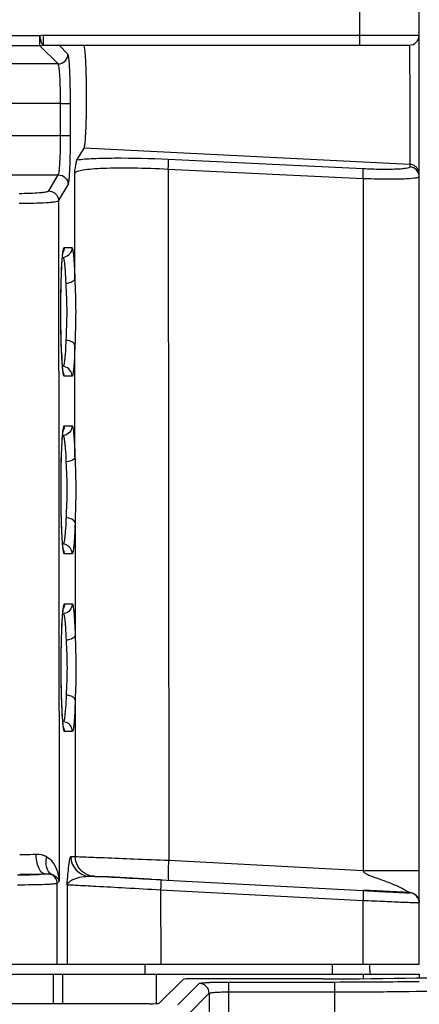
# Model space of a CAD drawing. Header units: millimetres. Extents: x 0 to 1000, y 0 to 850.
# Tile 58 of 80: x 413 to 433, y 771 to 821. Entities that reach past the tile are written whole.
import ezdxf

# ---------------------------------------------------------------- set-up
doc = ezdxf.new("R2010")
doc.units = ezdxf.units.MM
doc.header["$LTSCALE"] = 55.407407
doc.layers.get('0').update_dxf_attribs({"linetype": 'CONTINUOUS'})
doc.layers.add('CONGES', color=7, linetype='CONTINUOUS')

msp = doc.modelspace()

# ---------------------------------------------------------------- linework, layer by layer
at = {"color": 9, "linetype": 'CONTINUOUS'}
for p, q in [((430.41, 819.529), (430.41, 829.529)), ((414.217, 820.003), (332.603, 820.003)), ((414.217, 819.504), (414.217, 820.003)), ((414.378, 820.029), (414.378, 819.529)), ((414.378, 820.029), (433.41, 820.029)), ((414.217, 819.504), (332.603, 819.504)), ((415.142, 818.58), (414.217, 819.504)), ((415.641, 819.08), (415.191, 819.529)), ((415.142, 818.58), (331.678, 818.58)), ((415.268, 816.583), (331.552, 816.583)), ((415.27, 814.962), (415.268, 816.583)), ((415.268, 816.583), (415.767, 816.583)), ((415.769, 814.962), (415.767, 816.583)), ((331.55, 814.962), (415.27, 814.962)), ((415.27, 814.962), (415.769, 814.962)), ((432.936, 813.498), (416.458, 814.321)), ((430.567, 813.27), (420.713, 813.742)), ((432.936, 813.498), (432.936, 813.371)), ((415.987, 807.726), (415.982, 813.049)), ((420.713, 813.245), (420.745, 778.29)), ((430.567, 812.773), (420.713, 813.245)), ((403.442, 812.969), (415.152, 812.969)), ((414.666, 812.156), (415.152, 812.969)), ((430.567, 812.773), (430.567, 777.776)), ((415.165, 811.658), (415.652, 812.472)), ((415.165, 811.658), (415.197, 777.234)), ((415.447, 809.285), (415.84, 809.285)), ((415.359, 808.787), (415.384, 808.787)), ((415.995, 798.701), (415.99, 804.34)), ((415.39, 803.278), (415.364, 803.278)), ((415.846, 802.78), (415.453, 802.78)), ((415.455, 800.272), (415.848, 800.272)), ((415.367, 799.774), (415.392, 799.774)), ((415.998, 795.365), (416.003, 789.675)), ((415.398, 794.291), (415.373, 794.291)), ((415.854, 793.793), (415.461, 793.793)), ((415.463, 791.259), (415.856, 791.259)), ((415.376, 790.761), (415.4, 790.761)), ((416.006, 786.39), (416.013, 778.477)), ((415.406, 785.304), (415.381, 785.304)), ((415.862, 784.807), (415.469, 784.807)), ((415.787, 778.477), (416.013, 778.477)), ((420.745, 778.29), (430.567, 777.776)), ((430.567, 777.776), (433.41, 777.776)), ((415.092, 777.129), (415.197, 777.234)), ((415.096, 773.029), (415.092, 777.129)), ((416.734, 777.479), (416.96, 777.479)), ((419.79, 777.341), (420.42, 777.308)), ((415.595, 777.055), (415.599, 773.029)), ((420.327, 776.796), (420.331, 773.029)), ((420.327, 776.796), (430.567, 776.261)), ((432.936, 776.643), (432.936, 776.654)), ((430.567, 773.029), (430.567, 776.261)), ((419.55, 772.529), (419.542, 773.029)), ((429.006, 773.029), (429.015, 772.529)), ((414.885, 772.529), (414.885, 771.033)), ((415.386, 771.033), (415.386, 772.529)), ((420.117, 771.058), (420.117, 772.529)), ((430.567, 772.529), (430.567, 772.3)), ((421.198, 770.974), (422.282, 772.058)), ((423.78, 765.587), (423.78, 772.132)), ((423.78, 772.132), (429.148, 772.132)), ((429.148, 768.611), (429.148, 772.132)), ((421.697, 770.474), (422.782, 771.559)), ((422.782, 771.559), (422.782, 766.161)), ((423.78, 771.633), (429.148, 771.633))]:
    msp.add_line(p, q, dxfattribs=at)
at = {"color": 7, "linetype": 'CONTINUOUS'}
for p, q in [((433.41, 776.15), (433.41, 829.529)), ((414.371, 819.529), (432.91, 819.529)), ((416.096, 813.714), (416.458, 814.321)), ((415.379, 808.982), (415.383, 809.011)), ((415.383, 809.011), (415.387, 809.037)), ((415.387, 809.037), (415.39, 809.058)), ((415.39, 809.058), (415.392, 809.066)), ((415.337, 808.492), (415.342, 808.556)), ((415.342, 808.556), (415.346, 808.618)), ((415.346, 808.618), (415.35, 808.675)), ((415.35, 808.675), (415.354, 808.73)), ((415.354, 808.73), (415.358, 808.78)), ((415.358, 808.78), (415.363, 808.828)), ((415.363, 808.828), (415.367, 808.872)), ((415.367, 808.872), (415.371, 808.912)), ((415.371, 808.912), (415.375, 808.949)), ((415.375, 808.949), (415.379, 808.982)), ((415.311, 807.949), (415.315, 808.036)), ((415.315, 808.036), (415.318, 808.12)), ((415.318, 808.12), (415.322, 808.201)), ((415.322, 808.201), (415.326, 808.278)), ((415.326, 808.278), (415.329, 808.353)), ((415.329, 808.353), (415.333, 808.424)), ((415.333, 808.424), (415.337, 808.492)), ((415.296, 807.475), (415.299, 807.575)), ((415.299, 807.575), (415.302, 807.672)), ((415.302, 807.672), (415.305, 807.767)), ((415.305, 807.767), (415.308, 807.86)), ((415.308, 807.86), (415.311, 807.949)), ((415.286, 806.942), (415.288, 807.052)), ((415.288, 807.052), (415.29, 807.161)), ((415.29, 807.161), (415.292, 807.268)), ((415.292, 807.268), (415.294, 807.372)), ((415.294, 807.372), (415.296, 807.475)), ((415.281, 806.487), (415.282, 806.602)), ((415.282, 806.602), (415.283, 806.717)), ((415.283, 806.717), (415.284, 806.83)), ((415.284, 806.83), (415.286, 806.942)), ((415.28, 806.37), (415.281, 806.487)), ((415.28, 806.252), (415.28, 806.37)), ((415.28, 806.134), (415.28, 806.252)), ((415.28, 806.016), (415.28, 806.134)), ((415.28, 805.897), (415.28, 806.016)), ((415.281, 805.779), (415.28, 805.897)), ((415.281, 805.661), (415.281, 805.779)), ((415.282, 805.543), (415.281, 805.661)), ((415.283, 805.426), (415.282, 805.543)), ((415.285, 805.31), (415.283, 805.426)), ((415.286, 805.195), (415.285, 805.31)), ((415.288, 805.081), (415.286, 805.195)), ((415.29, 804.969), (415.288, 805.081)), ((415.293, 804.858), (415.29, 804.969)), ((415.295, 804.75), (415.293, 804.858)), ((415.298, 804.643), (415.295, 804.75)), ((415.3, 804.539), (415.298, 804.643)), ((415.303, 804.437), (415.3, 804.539)), ((415.307, 804.338), (415.303, 804.437)), ((415.31, 804.242), (415.307, 804.338)), ((415.313, 804.149), (415.31, 804.242)), ((415.317, 804.058), (415.313, 804.149)), ((415.321, 803.971), (415.317, 804.058)), ((415.325, 803.887), (415.321, 803.971)), ((415.329, 803.806), (415.325, 803.887)), ((415.333, 803.729), (415.329, 803.806)), ((415.337, 803.656), (415.333, 803.729)), ((415.341, 803.586), (415.337, 803.656)), ((415.346, 803.519), (415.341, 803.586)), ((415.35, 803.456), (415.346, 803.519)), ((415.354, 803.397), (415.35, 803.456)), ((415.359, 803.342), (415.354, 803.397)), ((415.363, 803.29), (415.359, 803.342)), ((415.367, 803.242), (415.363, 803.29)), ((415.372, 803.197), (415.367, 803.242)), ((415.376, 803.156), (415.372, 803.197)), ((415.38, 803.119), (415.376, 803.156)), ((415.385, 803.085), (415.38, 803.119)), ((415.389, 803.056), (415.385, 803.085)), ((415.392, 803.03), (415.389, 803.056)), ((415.396, 803.008), (415.392, 803.03)), ((415.399, 802.991), (415.396, 803.008)), ((415.402, 802.978), (415.399, 802.991)), ((415.403, 802.972), (415.402, 802.978)), ((415.403, 802.971), (415.403, 802.972)), ((415.394, 800.014), (415.397, 800.037)), ((415.397, 800.037), (415.399, 800.046)), ((415.347, 799.496), (415.351, 799.561)), ((415.351, 799.561), (415.356, 799.623)), ((415.356, 799.623), (415.36, 799.681)), ((415.36, 799.681), (415.364, 799.736)), ((415.364, 799.736), (415.369, 799.787)), ((415.369, 799.787), (415.373, 799.834)), ((415.373, 799.834), (415.377, 799.878)), ((415.377, 799.878), (415.382, 799.918)), ((415.382, 799.918), (415.386, 799.953)), ((415.386, 799.953), (415.39, 799.985)), ((415.39, 799.985), (415.394, 800.014)), ((415.324, 799.031), (415.327, 799.117)), ((415.327, 799.117), (415.331, 799.199)), ((415.331, 799.199), (415.335, 799.279)), ((415.335, 799.279), (415.339, 799.355)), ((415.339, 799.355), (415.343, 799.427)), ((415.343, 799.427), (415.347, 799.496)), ((415.305, 798.454), (415.308, 798.557)), ((415.308, 798.557), (415.31, 798.658)), ((415.31, 798.658), (415.313, 798.755)), ((415.313, 798.755), (415.317, 798.85)), ((415.317, 798.85), (415.32, 798.942)), ((415.32, 798.942), (415.324, 799.031)), ((415.296, 798.02), (415.298, 798.132)), ((415.298, 798.132), (415.3, 798.241)), ((415.3, 798.241), (415.302, 798.349)), ((415.302, 798.349), (415.305, 798.454)), ((415.29, 797.437), (415.291, 797.556)), ((415.291, 797.556), (415.292, 797.674)), ((415.292, 797.674), (415.293, 797.791)), ((415.293, 797.791), (415.294, 797.906)), ((415.294, 797.906), (415.296, 798.02)), ((415.289, 797.317), (415.29, 797.437)), ((415.289, 797.196), (415.289, 797.317)), ((415.289, 797.075), (415.289, 797.196)), ((415.289, 796.954), (415.289, 797.075)), ((415.289, 796.832), (415.289, 796.954)), ((415.29, 796.71), (415.289, 796.832)), ((415.291, 796.589), (415.29, 796.71)), ((415.292, 796.469), (415.291, 796.589)), ((415.293, 796.35), (415.292, 796.469)), ((415.295, 796.231), (415.293, 796.35)), ((415.297, 796.114), (415.295, 796.231)), ((415.299, 795.999), (415.297, 796.114)), ((415.301, 795.885), (415.299, 795.999)), ((415.303, 795.773), (415.301, 795.885)), ((415.306, 795.664), (415.303, 795.773)), ((415.309, 795.557), (415.306, 795.664)), ((415.312, 795.452), (415.309, 795.557)), ((415.315, 795.35), (415.312, 795.452)), ((415.319, 795.251), (415.315, 795.35)), ((415.322, 795.156), (415.319, 795.251)), ((415.326, 795.063), (415.322, 795.156)), ((415.33, 794.974), (415.326, 795.063)), ((415.334, 794.888), (415.33, 794.974)), ((415.338, 794.806), (415.334, 794.888)), ((415.342, 794.727), (415.338, 794.806)), ((415.346, 794.652), (415.342, 794.727)), ((415.351, 794.581), (415.346, 794.652)), ((415.355, 794.514), (415.351, 794.581)), ((415.36, 794.45), (415.355, 794.514)), ((415.364, 794.391), (415.36, 794.45)), ((415.369, 794.335), (415.364, 794.391)), ((415.373, 794.283), (415.369, 794.335)), ((415.378, 794.235), (415.373, 794.283)), ((415.382, 794.191), (415.378, 794.235)), ((415.387, 794.15), (415.382, 794.191)), ((415.391, 794.114), (415.387, 794.15)), ((415.395, 794.082), (415.391, 794.114)), ((415.399, 794.053), (415.395, 794.082)), ((415.403, 794.029), (415.399, 794.053)), ((415.406, 794.01), (415.403, 794.029)), ((415.409, 793.995), (415.406, 794.01)), ((415.411, 793.986), (415.409, 793.995)), ((415.411, 793.985), (415.411, 793.986)), ((415.359, 790.541), (415.363, 790.604)), ((415.363, 790.604), (415.368, 790.663)), ((415.368, 790.663), (415.372, 790.718)), ((415.372, 790.718), (415.377, 790.769)), ((415.377, 790.769), (415.381, 790.817)), ((415.381, 790.817), (415.385, 790.861)), ((415.385, 790.861), (415.39, 790.902)), ((415.39, 790.902), (415.394, 790.938)), ((415.394, 790.938), (415.398, 790.97)), ((415.398, 790.97), (415.402, 790.999)), ((415.402, 790.999), (415.406, 791.023)), ((415.406, 791.023), (415.407, 791.032)), ((415.332, 790.004), (415.335, 790.09)), ((415.335, 790.09), (415.339, 790.174)), ((415.339, 790.174), (415.343, 790.254)), ((415.343, 790.254), (415.347, 790.331)), ((415.347, 790.331), (415.351, 790.405)), ((415.351, 790.405), (415.355, 790.475)), ((415.355, 790.475), (415.359, 790.541)), ((415.316, 789.524), (415.319, 789.625)), ((415.319, 789.625), (415.322, 789.724)), ((415.322, 789.724), (415.325, 789.82)), ((415.325, 789.82), (415.328, 789.913)), ((415.328, 789.913), (415.332, 790.004)), ((415.304, 788.981), (415.306, 789.094)), ((415.306, 789.094), (415.308, 789.205)), ((415.308, 789.205), (415.311, 789.313)), ((415.311, 789.313), (415.313, 789.42)), ((415.313, 789.42), (415.316, 789.524)), ((415.299, 788.515), (415.3, 788.634)), ((415.3, 788.634), (415.301, 788.751)), ((415.301, 788.751), (415.303, 788.867)), ((415.303, 788.867), (415.304, 788.981)), ((415.298, 788.396), (415.299, 788.515)), ((415.298, 788.276), (415.298, 788.396)), ((415.298, 788.155), (415.298, 788.276)), ((415.298, 788.034), (415.298, 788.155)), ((415.298, 787.913), (415.298, 788.034)), ((415.298, 787.792), (415.298, 787.913)), ((415.299, 787.672), (415.298, 787.792)), ((415.3, 787.552), (415.299, 787.672)), ((415.301, 787.432), (415.3, 787.552)), ((415.303, 787.314), (415.301, 787.432)), ((415.304, 787.197), (415.303, 787.314)), ((415.306, 787.082), (415.304, 787.197)), ((415.308, 786.968), (415.306, 787.082)), ((415.311, 786.856), (415.308, 786.968)), ((415.313, 786.746), (415.311, 786.856)), ((415.316, 786.639), (415.313, 786.746)), ((415.319, 786.533), (415.316, 786.639)), ((415.322, 786.431), (415.319, 786.533)), ((415.325, 786.331), (415.322, 786.431)), ((415.328, 786.234), (415.325, 786.331)), ((415.332, 786.14), (415.328, 786.234)), ((415.336, 786.05), (415.332, 786.14)), ((415.34, 785.962), (415.336, 786.05)), ((415.343, 785.878), (415.34, 785.962)), ((415.348, 785.798), (415.343, 785.878)), ((415.352, 785.721), (415.348, 785.798)), ((415.356, 785.647), (415.352, 785.721)), ((415.36, 785.578), (415.356, 785.647)), ((415.365, 785.512), (415.36, 785.578)), ((415.369, 785.45), (415.365, 785.512)), ((415.374, 785.392), (415.369, 785.45)), ((415.378, 785.337), (415.374, 785.392)), ((415.382, 785.287), (415.378, 785.337)), ((415.387, 785.24), (415.382, 785.287)), ((415.391, 785.196), (415.387, 785.24)), ((415.396, 785.157), (415.391, 785.196)), ((415.4, 785.122), (415.396, 785.157)), ((415.404, 785.09), (415.4, 785.122)), ((415.408, 785.062), (415.404, 785.09)), ((415.412, 785.039), (415.408, 785.062)), ((415.415, 785.02), (415.412, 785.039)), ((415.418, 785.006), (415.415, 785.02)), ((415.42, 784.998), (415.418, 785.006)), ((415.42, 784.997), (415.42, 784.998)), ((420.327, 777.295), (430.567, 776.76)), ((432.936, 776.654), (430.568, 776.778)), ((433.221, 776.546), (433.218, 776.548)), ((433.219, 776.548), (433.219, 776.548)), ((433.226, 776.542), (433.221, 776.546)), ((433.234, 776.535), (433.226, 776.542)), ((433.244, 776.527), (433.234, 776.535)), ((433.255, 776.517), (433.244, 776.527)), ((433.267, 776.505), (433.255, 776.517)), ((433.279, 776.492), (433.267, 776.505)), ((433.29, 776.479), (433.279, 776.492)), ((433.302, 776.465), (433.29, 776.479)), ((433.313, 776.451), (433.302, 776.465)), ((433.324, 776.436), (433.313, 776.451)), ((433.334, 776.42), (433.324, 776.436)), ((433.343, 776.405), (433.334, 776.42)), ((433.351, 776.39), (433.343, 776.405)), ((433.359, 776.374), (433.351, 776.39)), ((433.366, 776.359), (433.359, 776.374)), ((433.41, 773.029), (433.41, 776.143)), ((313.41, 773.029), (433.41, 773.029)), ((430.901, 773.035), (430.91, 772.529)), ((313.41, 772.529), (433.41, 772.529)), ((433.41, 772.529), (433.41, 772.343))]:
    msp.add_line(p, q, dxfattribs=at)
at = {"color": 9, "linetype": 'CONTINUOUS'}
for centre, radius, start, end in [((414.378, 819.504), 0.525, 90.0521, 107.9433), ((414.215, 820.007), 0.503, 270.2157, 288.0801), ((415.14, 819.081), 0.501, 270.1717, 359.8807), ((415.341, 809.274), 0.489, 275.039, 281.4738), ((437.275, 804.907), 21.975, 182.7428, 183.3757), ((415.349, 800.26), 0.488, 275.0372, 281.2211), ((415.358, 791.247), 0.488, 275.037, 281.1929), ((416.786, 778.477), 0.999, 179.9996, 266.9708), ((413.206, 831.559), 53.975, 269.9918, 271.3175), ((414.591, 777.127), 0.501, 0.2314, 63.6234), ((394.141, 289.392), 488.622, 86.99106, 87.27542), ((432.91, 776.156), 0.499, 21.1527, 87.0366), ((429.161, 1060.423), 288.291, 269.99742, 270.84563), ((422.281, 771.557), 0.501, 0.1715, 89.8285)]:
    msp.add_arc(centre, radius, start, end, dxfattribs=at)
at = {"color": 7, "linetype": 'CONTINUOUS'}
for centre, radius, start, end in [((432.91, 820.029), 0.5, 270, 360), ((432.916, 819.977), 0.494, 349.8241, 359.9373), ((350.023, -560.962), 1340.102, 86.992767, 87.146615), ((432.91, 776.144), 0.5, 359.9835, 87.0168)]:
    msp.add_arc(centre, radius, start, end, dxfattribs=at)
msp.add_ellipse((428.548, 772.946), major_axis=(12.5, 0), ratio=0.052408, start_param=-1.570796, end_param=-0.05236, dxfattribs=at)
for points, knots in [([(414.371, 819.529), (414.356, 819.534), (414.338, 819.595), (414.292, 819.683), (414.264, 819.836), (414.234, 819.945), (414.217, 820.003)], [0, 0, 0, 0, 0.097479, 0.318643, 0.633882, 1, 1, 1, 1]), ([(416.458, 814.321), (416.474, 814.348), (416.489, 814.442), (416.514, 814.619), (416.532, 814.884), (416.559, 815.371), (416.578, 816.098), (416.584, 817.031), (416.574, 817.823), (416.556, 818.412), (416.539, 818.786), (416.519, 819.084), (416.499, 819.323), (416.474, 819.438), (416.459, 819.529), (416.441, 819.529)], [0, 0, 0, 0, 0.017948, 0.052964, 0.104049, 0.169453, 0.333325, 0.521, 0.705305, 0.787778, 0.859749, 0.918679, 0.962473, 0.989681, 1, 1, 1, 1]), ([(415.982, 813.049), (415.999, 813.187), (416.021, 813.378), (416.062, 813.598), (416.079, 813.685), (416.096, 813.714)], [0, 0, 0, 0, 0.614031, 0.852996, 1, 1, 1, 1])]:
    msp.add_open_spline(points, degree=3, knots=knots, dxfattribs=at)
at = {"color": 9, "linetype": 'CONTINUOUS'}
for points, knots in [([(432.91, 819.529), (432.915, 819.529), (432.906, 819.499), (432.916, 819.469), (432.913, 819.395), (432.917, 819.304), (432.918, 819.183), (432.92, 818.977), (432.923, 818.665), (432.927, 818.235), (432.93, 817.743), (432.933, 817.205), (432.937, 816.456), (432.939, 815.558), (432.942, 814.615), (432.938, 813.944), (432.941, 813.603), (432.936, 813.498)], [0, 0, 0, 0, 0.002296, 0.009113, 0.020387, 0.036037, 0.055908, 0.079807, 0.138845, 0.210994, 0.293669, 0.383865, 0.478324, 0.666302, 0.830545, 0.947379, 1, 1, 1, 1]), ([(415.767, 816.583), (415.767, 816.892), (415.763, 817.342), (415.747, 817.915), (415.732, 818.284), (415.713, 818.591), (415.696, 818.829), (415.669, 818.979), (415.658, 819.063), (415.641, 819.08)], [0, 0, 0, 0, 0.370118, 0.538451, 0.687463, 0.811921, 0.907357, 0.970596, 1, 1, 1, 1]), ([(415.268, 816.583), (415.268, 816.83), (415.262, 817.289), (415.241, 817.832), (415.214, 818.189), (415.195, 818.38), (415.171, 818.499), (415.158, 818.567), (415.142, 818.58)], [0, 0, 0, 0, 0.369553, 0.686431, 0.810764, 0.90621, 0.969711, 1, 1, 1, 1]), ([(415.152, 812.969), (415.166, 812.988), (415.181, 813.058), (415.203, 813.187), (415.221, 813.38), (415.246, 813.735), (415.265, 814.269), (415.27, 814.72), (415.27, 814.962)], [0, 0, 0, 0, 0.035181, 0.102235, 0.199553, 0.324119, 0.637368, 1, 1, 1, 1]), ([(415.652, 812.472), (415.666, 812.496), (415.68, 812.582), (415.703, 812.744), (415.721, 812.985), (415.746, 813.43), (415.764, 814.097), (415.769, 814.66), (415.769, 814.962)], [0, 0, 0, 0, 0.034477, 0.101311, 0.198619, 0.323289, 0.636911, 1, 1, 1, 1]), ([(420.713, 813.742), (419.81, 813.785), (418.54, 813.822), (417, 813.79), (416.365, 813.748), (416.096, 813.714)], [0, 0, 0, 0, 0.587122, 0.823673, 1, 1, 1, 1]), ([(420.713, 813.245), (420.716, 813.305), (420.72, 813.417), (420.725, 813.567), (420.719, 813.67), (420.721, 813.727), (420.713, 813.742)], [0, 0, 0, 0, 0.362155, 0.676056, 0.898073, 1, 1, 1, 1]), ([(433.382, 813.165), (433.35, 813.257), (433.228, 813.424), (433.033, 813.493), (432.936, 813.498)], [0, 0, 0, 0, 0.499562, 1, 1, 1, 1]), ([(420.713, 813.245), (420.122, 813.276), (419.265, 813.307), (418.172, 813.311), (417.475, 813.295), (416.899, 813.262), (416.449, 813.214), (416.166, 813.154), (416.006, 813.095), (415.982, 813.049)], [0, 0, 0, 0, 0.37211, 0.539687, 0.687369, 0.81025, 0.904497, 0.967642, 1, 1, 1, 1]), ([(432.936, 813.371), (432.936, 813.351), (432.86, 813.314), (432.737, 813.292), (432.516, 813.265), (432.094, 813.242), (431.433, 813.237), (430.872, 813.256), (430.567, 813.27)], [0, 0, 0, 0, 0.02511, 0.082372, 0.173417, 0.295775, 0.616589, 1, 1, 1, 1]), ([(430.567, 812.773), (430.57, 812.833), (430.573, 812.945), (430.578, 813.095), (430.572, 813.199), (430.575, 813.255), (430.567, 813.27)], [0, 0, 0, 0, 0.362156, 0.676057, 0.898073, 1, 1, 1, 1]), ([(433.41, 812.874), (433.41, 812.997), (433.31, 813.253), (433.059, 813.364), (432.936, 813.371)], [0, 0, 0, 0, 0.499304, 1, 1, 1, 1]), ([(415.152, 812.969), (415.279, 812.969), (415.543, 812.862), (415.651, 812.599), (415.652, 812.472)], [0, 0, 0, 0, 0.500429, 1, 1, 1, 1]), ([(433.166, 812.795), (432.822, 812.75), (431.952, 812.738), (431.086, 812.752), (430.567, 812.773)], [0, 0, 0, 0, 0.400581, 1, 1, 1, 1]), ([(433.41, 812.874), (433.41, 812.849), (433.297, 812.814), (433.228, 812.803), (433.166, 812.795)], [0, 0, 0, 0, 0.287593, 1, 1, 1, 1]), ([(413.168, 812.032), (413.354, 812.032), (413.698, 812.037), (414.106, 812.058), (414.373, 812.084), (414.517, 812.103), (414.606, 812.125), (414.658, 812.142), (414.666, 812.156)], [0, 0, 0, 0, 0.36858, 0.684561, 0.808628, 0.904081, 0.968066, 1, 1, 1, 1]), ([(414.666, 812.156), (414.793, 812.155), (415.057, 812.049), (415.164, 811.785), (415.165, 811.658)], [0, 0, 0, 0, 0.500429, 1, 1, 1, 1]), ([(413.168, 811.534), (413.415, 811.534), (413.874, 811.539), (414.417, 811.559), (414.774, 811.586), (414.965, 811.605), (415.085, 811.629), (415.153, 811.642), (415.165, 811.658)], [0, 0, 0, 0, 0.369645, 0.686565, 0.810894, 0.906315, 0.96976, 1, 1, 1, 1]), ([(415.333, 808.449), (415.34, 808.568), (415.354, 808.77), (415.378, 809.047), (415.407, 809.18), (415.426, 809.286), (415.447, 809.285)], [0, 0, 0, 0, 0.420684, 0.732617, 0.926229, 1, 1, 1, 1]), ([(415.84, 809.285), (415.84, 809.173), (415.76, 808.941), (415.548, 808.817), (415.438, 808.795)], [0, 0, 0, 0, 0.500008, 1, 1, 1, 1]), ([(415.84, 809.285), (415.851, 809.285), (415.87, 809.238), (415.887, 809.167), (415.907, 809.031), (415.935, 808.766), (415.964, 808.323), (415.98, 807.942), (415.987, 807.726)], [0, 0, 0, 0, 0.021775, 0.073944, 0.158022, 0.272931, 0.588179, 1, 1, 1, 1]), ([(415.384, 808.787), (415.397, 808.787), (415.42, 808.733), (415.438, 808.651), (415.462, 808.496), (415.474, 808.38), (415.48, 808.311)], [0, 0, 0, 0, 0.080447, 0.272385, 0.58066, 1, 1, 1, 1]), ([(415.325, 803.855), (415.287, 804.637), (415.27, 806.169), (415.291, 807.701), (415.333, 808.449)], [0, 0, 0, 0, 0.510742, 1, 1, 1, 1]), ([(415.48, 808.311), (415.486, 808.252), (415.509, 807.971), (415.522, 807.69), (415.531, 807.467)], [0, 0, 0, 0, 0.210596, 1, 1, 1, 1]), ([(415.987, 807.726), (415.984, 807.693), (415.935, 807.598), (415.766, 807.504), (415.616, 807.473), (415.531, 807.467)], [0, 0, 0, 0, 0.179685, 0.540521, 1, 1, 1, 1]), ([(415.987, 807.726), (416.004, 807.162), (416.055, 806.033), (416.006, 804.904), (415.99, 804.34)], [0, 0, 0, 0, 0.5, 1, 1, 1, 1]), ([(415.531, 807.467), (415.55, 806.989), (415.606, 806.033), (415.552, 805.076), (415.534, 804.597)], [0, 0, 0, 0, 0.499998, 1, 1, 1, 1]), ([(415.534, 804.597), (415.531, 804.517), (415.519, 804.235), (415.503, 803.954), (415.485, 803.753)], [0, 0, 0, 0, 0.28624, 1, 1, 1, 1]), ([(415.99, 804.34), (415.987, 804.373), (415.938, 804.468), (415.769, 804.562), (415.619, 804.592), (415.534, 804.598)], [0, 0, 0, 0, 0.179706, 0.540512, 1, 1, 1, 1]), ([(415.99, 804.34), (415.983, 804.124), (415.968, 803.743), (415.94, 803.3), (415.913, 803.034), (415.892, 802.899), (415.876, 802.828), (415.857, 802.78), (415.846, 802.78)], [0, 0, 0, 0, 0.411869, 0.727177, 0.842076, 0.92611, 0.978221, 1, 1, 1, 1]), ([(415.453, 802.78), (415.432, 802.78), (415.413, 802.885), (415.384, 803.018), (415.36, 803.293), (415.345, 803.494), (415.338, 803.613)], [0, 0, 0, 0, 0.073896, 0.26743, 0.579337, 1, 1, 1, 1]), ([(415.485, 803.753), (415.479, 803.685), (415.468, 803.569), (415.444, 803.414), (415.426, 803.332), (415.403, 803.278), (415.39, 803.278)], [0, 0, 0, 0, 0.419427, 0.727724, 0.919582, 1, 1, 1, 1]), ([(415.846, 802.78), (415.846, 802.891), (415.768, 803.119), (415.562, 803.244), (415.454, 803.268)], [0, 0, 0, 0, 0.499991, 1, 1, 1, 1]), ([(415.342, 799.439), (415.349, 799.558), (415.363, 799.759), (415.387, 800.035), (415.415, 800.168), (415.434, 800.273), (415.455, 800.272)], [0, 0, 0, 0, 0.420684, 0.732617, 0.92623, 1, 1, 1, 1]), ([(415.848, 800.272), (415.848, 800.16), (415.767, 799.927), (415.555, 799.803), (415.444, 799.781)], [0, 0, 0, 0, 0.500012, 1, 1, 1, 1]), ([(415.848, 800.272), (415.859, 800.272), (415.879, 800.225), (415.895, 800.153), (415.916, 800.016), (415.943, 799.748), (415.972, 799.302), (415.988, 798.918), (415.995, 798.701)], [0, 0, 0, 0, 0.021746, 0.073952, 0.158104, 0.273098, 0.588437, 1, 1, 1, 1]), ([(415.392, 799.774), (415.405, 799.774), (415.428, 799.719), (415.447, 799.637), (415.471, 799.481), (415.482, 799.363), (415.489, 799.295)], [0, 0, 0, 0, 0.080314, 0.27229, 0.580645, 1, 1, 1, 1]), ([(415.347, 794.622), (415.299, 795.424), (415.279, 797.031), (415.296, 798.637), (415.342, 799.439)], [0, 0, 0, 0, 0.499794, 1, 1, 1, 1]), ([(415.489, 799.295), (415.494, 799.235), (415.517, 798.952), (415.531, 798.669), (415.539, 798.445)], [0, 0, 0, 0, 0.210727, 1, 1, 1, 1]), ([(415.995, 798.701), (415.992, 798.668), (415.943, 798.573), (415.774, 798.481), (415.624, 798.451), (415.539, 798.445)], [0, 0, 0, 0, 0.178595, 0.539333, 1, 1, 1, 1]), ([(415.995, 798.701), (416.011, 798.145), (416.061, 797.033), (416.013, 795.921), (415.998, 795.365)], [0, 0, 0, 0, 0.5, 1, 1, 1, 1]), ([(415.539, 798.445), (415.557, 797.974), (415.611, 797.033), (415.559, 796.091), (415.542, 795.62)], [0, 0, 0, 0, 0.499998, 1, 1, 1, 1]), ([(415.542, 795.62), (415.539, 795.539), (415.528, 795.255), (415.512, 794.972), (415.494, 794.77)], [0, 0, 0, 0, 0.286066, 1, 1, 1, 1]), ([(415.998, 795.365), (415.995, 795.398), (415.946, 795.492), (415.777, 795.585), (415.627, 795.614), (415.542, 795.62)], [0, 0, 0, 0, 0.178617, 0.539324, 1, 1, 1, 1]), ([(415.998, 795.365), (415.991, 795.147), (415.977, 794.764), (415.948, 794.317), (415.921, 794.05), (415.901, 793.913), (415.885, 793.841), (415.865, 793.793), (415.854, 793.793)], [0, 0, 0, 0, 0.411615, 0.727008, 0.841992, 0.926101, 0.97825, 1, 1, 1, 1]), ([(415.461, 793.793), (415.44, 793.793), (415.421, 793.897), (415.392, 794.03), (415.368, 794.304), (415.354, 794.505), (415.347, 794.622)], [0, 0, 0, 0, 0.073896, 0.267431, 0.579337, 1, 1, 1, 1]), ([(415.494, 794.77), (415.487, 794.701), (415.476, 794.584), (415.452, 794.428), (415.434, 794.345), (415.411, 794.291), (415.398, 794.291)], [0, 0, 0, 0, 0.419441, 0.727819, 0.919716, 1, 1, 1, 1]), ([(415.854, 793.793), (415.854, 793.904), (415.776, 794.132), (415.57, 794.257), (415.462, 794.281)], [0, 0, 0, 0, 0.499992, 1, 1, 1, 1]), ([(415.351, 790.434), (415.358, 790.551), (415.372, 790.751), (415.395, 791.024), (415.424, 791.156), (415.443, 791.259), (415.463, 791.259)], [0, 0, 0, 0, 0.420715, 0.732634, 0.926148, 1, 1, 1, 1]), ([(415.856, 791.259), (415.856, 791.147), (415.776, 790.914), (415.563, 790.79), (415.452, 790.768)], [0, 0, 0, 0, 0.500014, 1, 1, 1, 1]), ([(415.856, 791.259), (415.868, 791.259), (415.887, 791.211), (415.903, 791.139), (415.924, 791.001), (415.952, 790.731), (415.981, 790.281), (415.996, 789.894), (416.003, 789.675)], [0, 0, 0, 0, 0.021738, 0.073944, 0.158143, 0.273218, 0.588687, 1, 1, 1, 1]), ([(415.4, 790.761), (415.414, 790.761), (415.437, 790.706), (415.455, 790.623), (415.479, 790.466), (415.491, 790.347), (415.497, 790.278)], [0, 0, 0, 0, 0.080211, 0.272181, 0.580623, 1, 1, 1, 1]), ([(415.355, 785.636), (415.308, 786.435), (415.288, 788.035), (415.305, 789.636), (415.351, 790.434)], [0, 0, 0, 0, 0.500216, 1, 1, 1, 1]), ([(415.497, 790.278), (415.503, 790.218), (415.525, 789.933), (415.539, 789.648), (415.547, 789.422)], [0, 0, 0, 0, 0.210853, 1, 1, 1, 1]), ([(416.003, 789.675), (416, 789.643), (415.951, 789.549), (415.782, 789.458), (415.632, 789.428), (415.547, 789.422)], [0, 0, 0, 0, 0.177474, 0.538113, 1, 1, 1, 1]), ([(416.003, 789.675), (416.019, 789.128), (416.066, 788.033), (416.021, 786.938), (416.006, 786.39)], [0, 0, 0, 0, 0.500001, 1, 1, 1, 1]), ([(415.547, 789.422), (415.565, 788.959), (415.617, 788.033), (415.567, 787.106), (415.55, 786.643)], [0, 0, 0, 0, 0.5, 1, 1, 1, 1]), ([(415.55, 786.643), (415.547, 786.545), (415.533, 786.218), (415.514, 785.891), (415.49, 785.662)], [0, 0, 0, 0, 0.29699, 1, 1, 1, 1]), ([(416.006, 786.39), (416.003, 786.423), (415.954, 786.517), (415.785, 786.608), (415.635, 786.637), (415.55, 786.643)], [0, 0, 0, 0, 0.1775, 0.538116, 1, 1, 1, 1]), ([(416.006, 786.39), (416, 786.171), (415.985, 785.785), (415.957, 785.335), (415.93, 785.065), (415.909, 784.927), (415.893, 784.855), (415.874, 784.806), (415.862, 784.807)], [0, 0, 0, 0, 0.411335, 0.72678, 0.841857, 0.926072, 0.9783, 1, 1, 1, 1]), ([(415.469, 784.807), (415.448, 784.806), (415.429, 784.911), (415.401, 785.043), (415.377, 785.318), (415.362, 785.518), (415.355, 785.636)], [0, 0, 0, 0, 0.073813, 0.267448, 0.579368, 1, 1, 1, 1]), ([(415.49, 785.662), (415.484, 785.61), (415.474, 785.522), (415.453, 785.406), (415.437, 785.343), (415.417, 785.304), (415.406, 785.304)], [0, 0, 0, 0, 0.418119, 0.724506, 0.915767, 1, 1, 1, 1]), ([(415.862, 784.807), (415.862, 784.917), (415.784, 785.145), (415.579, 785.27), (415.471, 785.294)], [0, 0, 0, 0, 0.499991, 1, 1, 1, 1]), ([(413.198, 778.583), (413.269, 778.583), (413.547, 778.584), (413.825, 778.589), (414.031, 778.597)], [0, 0, 0, 0, 0.25717, 1, 1, 1, 1]), ([(414.031, 778.597), (414.08, 778.598), (414.266, 778.596), (414.454, 778.543), (414.57, 778.47)], [0, 0, 0, 0, 0.267424, 1, 1, 1, 1]), ([(414.447, 777.598), (414.307, 777.614), (414.074, 778.013), (414.035, 778.363), (414.031, 778.597)], [0, 0, 0, 0, 0.37541, 1, 1, 1, 1]), ([(414.814, 777.576), (414.692, 777.649), (414.509, 777.959), (414.53, 778.293), (414.57, 778.47)], [0, 0, 0, 0, 0.439977, 1, 1, 1, 1]), ([(414.57, 778.47), (414.675, 778.403), (415.025, 778.073), (415.178, 777.582), (415.197, 777.234)], [0, 0, 0, 0, 0.263106, 1, 1, 1, 1]), ([(415.595, 777.055), (415.61, 777.225), (415.637, 777.544), (415.675, 777.928), (415.708, 778.185), (415.731, 778.334), (415.752, 778.416), (415.773, 778.477), (415.787, 778.477)], [0, 0, 0, 0, 0.354912, 0.668547, 0.797581, 0.900198, 0.969581, 1, 1, 1, 1]), ([(416.483, 777.63), (416.342, 777.718), (416.1, 777.971), (416.014, 778.31), (416.013, 778.477)], [0, 0, 0, 0, 0.499859, 1, 1, 1, 1]), ([(416.013, 778.477), (416.155, 778.477), (416.642, 778.452), (417.628, 778.419), (419.064, 778.359), (420.155, 778.314), (420.745, 778.29)], [0, 0, 0, 0, 0.089961, 0.308188, 0.625582, 1, 1, 1, 1]), ([(420.745, 777.291), (420.738, 777.292), (420.735, 777.329), (420.727, 777.377), (420.725, 777.473), (420.722, 777.651), (420.729, 777.929), (420.738, 778.163), (420.745, 778.29)], [0, 0, 0, 0, 0.022214, 0.079962, 0.172329, 0.296331, 0.619805, 1, 1, 1, 1]), ([(430.567, 777.776), (430.576, 777.714), (430.694, 777.622), (430.804, 777.569), (430.864, 777.543)], [0, 0, 0, 0, 0.494294, 1, 1, 1, 1]), ([(413.095, 777.554), (413.361, 777.554), (413.812, 777.561), (414.263, 777.578), (414.447, 777.598)], [0, 0, 0, 0, 0.590492, 1, 1, 1, 1]), ([(413.095, 777.054), (413.342, 777.054), (413.801, 777.058), (414.343, 777.07), (414.701, 777.087), (414.891, 777.096), (415.011, 777.113), (415.077, 777.118), (415.092, 777.129)], [0, 0, 0, 0, 0.370572, 0.688281, 0.812836, 0.908252, 0.971262, 1, 1, 1, 1]), ([(414.447, 777.598), (414.482, 777.6), (414.604, 777.606), (414.731, 777.603), (414.814, 777.576)], [0, 0, 0, 0, 0.288936, 1, 1, 1, 1]), ([(414.814, 777.576), (414.868, 777.56), (415.03, 777.493), (415.165, 777.348), (415.197, 777.234)], [0, 0, 0, 0, 0.32387, 1, 1, 1, 1]), ([(415.595, 777.055), (415.615, 777.115), (415.728, 777.237), (416.104, 777.42), (416.469, 777.492), (416.734, 777.479)], [0, 0, 0, 0, 0.150831, 0.370201, 1, 1, 1, 1]), ([(416.96, 777.479), (416.974, 777.479), (417.11, 777.474), (417.246, 777.468), (417.368, 777.462)], [0, 0, 0, 0, 0.102481, 1, 1, 1, 1]), ([(420.327, 777.295), (420.331, 777.295), (420.332, 777.276), (420.336, 777.252), (420.337, 777.204), (420.339, 777.115), (420.335, 776.976), (420.331, 776.859), (420.327, 776.796)], [0, 0, 0, 0, 0.022214, 0.079962, 0.172329, 0.296331, 0.619805, 1, 1, 1, 1]), ([(430.864, 777.543), (431.063, 777.457), (431.475, 777.324), (431.978, 777.135), (432.357, 776.963), (432.581, 776.85), (432.731, 776.767), (432.843, 776.71), (432.872, 776.683), (432.946, 776.655), (432.936, 776.654)], [0, 0, 0, 0, 0.28819, 0.573923, 0.712773, 0.843023, 0.90129, 0.951045, 0.986826, 1, 1, 1, 1]), ([(415.595, 777.055), (415.738, 777.055), (416.224, 777.02), (417.211, 776.975), (418.646, 776.891), (419.737, 776.83), (420.327, 776.796)], [0, 0, 0, 0, 0.090004, 0.308324, 0.625753, 1, 1, 1, 1]), ([(430.567, 776.76), (430.571, 776.76), (430.572, 776.741), (430.576, 776.717), (430.577, 776.669), (430.578, 776.58), (430.575, 776.441), (430.57, 776.324), (430.567, 776.261)], [0, 0, 0, 0, 0.022214, 0.079961, 0.172328, 0.29633, 0.619804, 1, 1, 1, 1]), ([(430.567, 776.76), (430.872, 776.744), (431.314, 776.721), (431.874, 776.693), (432.227, 776.675), (432.483, 776.662), (432.653, 776.655), (432.752, 776.649), (432.826, 776.648), (432.888, 776.641), (432.911, 776.648), (432.937, 776.639), (432.936, 776.643)], [0, 0, 0, 0, 0.386384, 0.559187, 0.709963, 0.833355, 0.883289, 0.924799, 0.957493, 0.981041, 0.995262, 1, 1, 1, 1]), ([(430.567, 776.261), (430.754, 776.253), (431.12, 776.237), (431.65, 776.214), (432.136, 776.193), (432.559, 776.176), (432.867, 776.163), (433.07, 776.155), (433.189, 776.15), (433.278, 776.149), (433.352, 776.141), (433.38, 776.15), (433.41, 776.139), (433.41, 776.143)], [0, 0, 0, 0, 0.197584, 0.386463, 0.559282, 0.710049, 0.833415, 0.883334, 0.924828, 0.957503, 0.981032, 0.995247, 1, 1, 1, 1]), ([(429.148, 771.633), (430.155, 771.633), (432.132, 771.643), (435.008, 771.684), (437.674, 771.752), (440.034, 771.844), (441.768, 771.941), (442.939, 772.031), (443.637, 772.098), (444.204, 772.168), (444.639, 772.237), (444.931, 772.308), (445.085, 772.364), (445.126, 772.403)], [0, 0, 0, 0, 0.188405, 0.370057, 0.538438, 0.687516, 0.81196, 0.86353, 0.907378, 0.943139, 0.970538, 0.989433, 1, 1, 1, 1]), ([(422.282, 772.058), (422.293, 772.068), (422.343, 772.075), (422.433, 772.091), (422.576, 772.101), (422.759, 772.112), (422.981, 772.121), (423.325, 772.13), (423.595, 772.132), (423.78, 772.132)], [0, 0, 0, 0, 0.029405, 0.092616, 0.188043, 0.312496, 0.461509, 0.629855, 1, 1, 1, 1]), ([(422.782, 771.559), (422.787, 771.567), (422.822, 771.577), (422.881, 771.59), (422.977, 771.602), (423.155, 771.618), (423.427, 771.63), (423.657, 771.633), (423.78, 771.633)], [0, 0, 0, 0, 0.031221, 0.094956, 0.190391, 0.314576, 0.630966, 1, 1, 1, 1])]:
    msp.add_open_spline(points, degree=3, knots=knots, dxfattribs=at)
for points in [[(433.41, 813), (433.41, 813.056), (433.4, 813.113), (433.382, 813.165)], [(415.447, 809.285), (415.447, 809.206), (415.427, 809.125), (415.39, 809.054)], [(415.453, 802.78), (415.453, 802.86), (415.432, 802.941), (415.396, 803.012)], [(415.455, 800.272), (415.455, 800.193), (415.435, 800.112), (415.399, 800.041)], [(415.461, 793.793), (415.461, 793.873), (415.441, 793.954), (415.404, 794.024)], [(415.463, 791.259), (415.463, 791.18), (415.443, 791.099), (415.407, 791.029)], [(415.469, 784.807), (415.469, 784.886), (415.449, 784.967), (415.413, 785.037)], [(416.96, 777.479), (416.793, 777.488), (416.625, 777.542), (416.483, 777.63)]]:
    msp.add_open_spline(points, degree=3, dxfattribs=at)
at = {"color": 7, "linetype": 'CONTINUOUS'}
msp.add_open_spline([(433.376, 776.336), (433.398, 776.278), (433.41, 776.216), (433.41, 776.155)], degree=3, dxfattribs=at)
at = {"layer": 'CONGES', "color": 7, "linetype": 'CONTINUOUS'}
for p, q in [((420.257, 771.058), (421.465, 772.266)), ((428.548, 772.291), (421.964, 772.291)), ((419.758, 771.033), (327.062, 771.033))]:
    msp.add_line(p, q, dxfattribs=at)
for centre, start_param, end_param in [((421.964, 772.265), 1.570796, 3.089233), ((419.758, 771.059), -1.570796, -0.05236)]:
    msp.add_ellipse(centre, major_axis=(0.5, 0), ratio=0.052408, start_param=start_param, end_param=end_param, dxfattribs=at)

doc.saveas('drawing.dxf')
